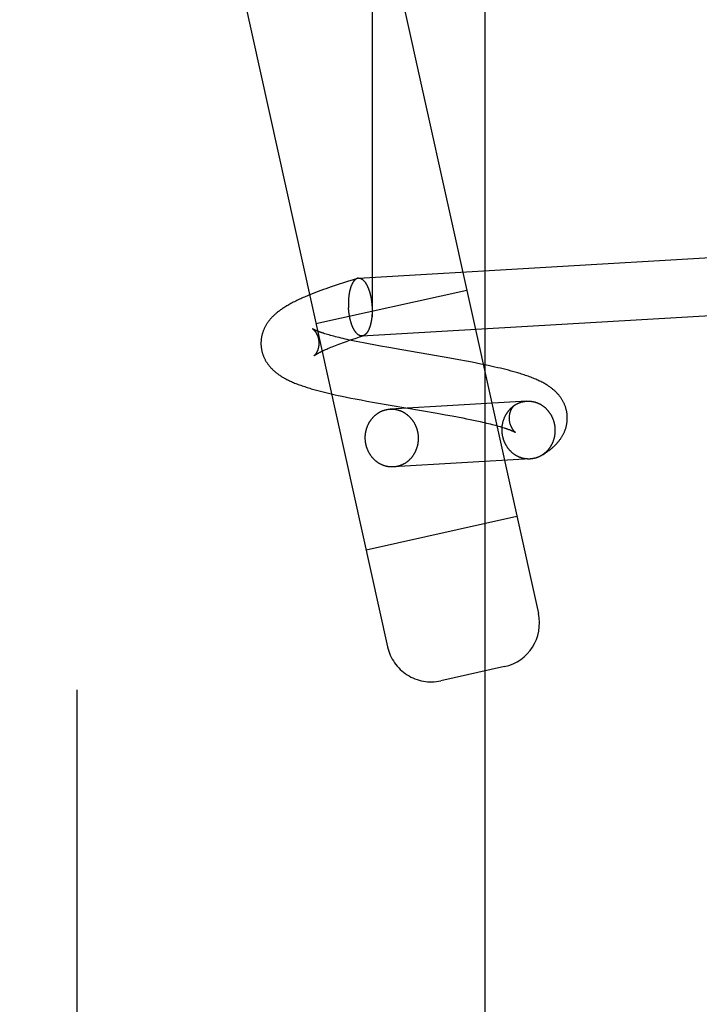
# Model space of a CAD drawing. Header units: inches. Extents: x 0 to 215, y 0 to 139.
# Tile 82 of 118: x 128.147 to 128.604, y 51.282 to 51.945. Entities that reach past the tile are written whole.
import ezdxf

# ---------------------------------------------------------------- set-up
doc = ezdxf.new("R2010")
doc.units = ezdxf.units.IN
doc.header["$LTSCALE"] = 11.804375
doc.header["$MEASUREMENT"] = 0
doc.linetypes.add('HIDDEN', pattern=[0.2, 0.1, -0.1])
doc.layers.add('DEFAULT_2', color=8, linetype='HIDDEN')

msp = doc.modelspace()

# ---------------------------------------------------------------- linework, layer by layer
at = {"layer": 'DEFAULT_2', "color": 8, "linetype": 'HIDDEN'}
for p, q in [((128.18539, 50.31334), (128.18539, 53.68834)), ((128.3839, 52.92525), (128.3839, 51.07643)), ((128.45999, 51.07776), (128.45999, 52.92392)), ((128.14668, 52.6406), (128.39431, 51.5227)), ((128.30228, 52.41901), (128.49584, 51.54519)), ((128.37478, 51.7709), (128.86366, 51.79944)), ((128.374, 51.77076), (128.37117, 51.76988)), ((128.3546, 51.76442), (128.35284, 51.7638)), ((128.35639, 51.76504), (128.3546, 51.76442)), ((128.35909, 51.76596), (128.35639, 51.76504)), ((128.36183, 51.76688), (128.35909, 51.76596)), ((128.3646, 51.76778), (128.36183, 51.76688)), ((128.36739, 51.76868), (128.3646, 51.76778)), ((128.37117, 51.76988), (128.36739, 51.76868)), ((128.3442, 51.76058), (128.34251, 51.75991)), ((128.3459, 51.76124), (128.3442, 51.76058)), ((128.34762, 51.76189), (128.3459, 51.76124)), ((128.34608, 51.74042), (128.44762, 51.76291)), ((128.34934, 51.76254), (128.34762, 51.76189)), ((128.35108, 51.76317), (128.34934, 51.76254)), ((128.35284, 51.7638), (128.35108, 51.76317)), ((128.37705, 51.73197), (128.82278, 51.75798)), ((128.35393, 51.73294), (128.353, 51.73322)), ((128.35491, 51.73266), (128.35393, 51.73294)), ((128.35593, 51.73237), (128.35491, 51.73266)), ((128.357, 51.73207), (128.35593, 51.73237)), ((128.35812, 51.73177), (128.357, 51.73207)), ((128.35928, 51.73147), (128.35812, 51.73177)), ((128.36048, 51.73116), (128.35928, 51.73147)), ((128.36173, 51.73085), (128.36048, 51.73116)), ((128.36302, 51.73054), (128.36173, 51.73085)), ((128.37319, 51.73059), (128.37551, 51.73136)), ((128.37551, 51.73136), (128.3779, 51.73213)), ((128.35511, 51.72394), (128.35607, 51.72434)), ((128.35607, 51.72434), (128.35708, 51.72476)), ((128.35708, 51.72476), (128.35813, 51.72518)), ((128.35813, 51.72518), (128.35923, 51.72561)), ((128.35923, 51.72561), (128.36037, 51.72605)), ((128.36037, 51.72605), (128.36155, 51.7265)), ((128.36155, 51.7265), (128.36277, 51.72695)), ((128.36277, 51.72695), (128.36404, 51.72742)), ((128.36436, 51.73022), (128.36302, 51.73054)), ((128.36404, 51.72742), (128.36535, 51.72789)), ((128.36573, 51.7299), (128.36436, 51.73022)), ((128.36535, 51.72789), (128.36669, 51.72836)), ((128.36715, 51.72958), (128.36573, 51.7299)), ((128.36669, 51.72836), (128.36878, 51.72909)), ((128.3686, 51.72926), (128.36715, 51.72958)), ((128.37084, 51.72877), (128.3686, 51.72926)), ((128.36878, 51.72909), (128.37094, 51.72984)), ((128.37317, 51.72828), (128.37084, 51.72877)), ((128.37094, 51.72984), (128.37319, 51.73059)), ((128.37557, 51.72778), (128.37317, 51.72828)), ((128.37805, 51.72729), (128.37557, 51.72778)), ((128.38146, 51.72662), (128.37805, 51.72729)), ((128.38497, 51.72596), (128.38146, 51.72662)), ((128.38951, 51.72512), (128.38497, 51.72596)), ((128.39514, 51.72411), (128.38951, 51.72512)), ((128.3525, 51.7228), (128.35332, 51.72317)), ((128.35332, 51.72317), (128.35419, 51.72355)), ((128.35419, 51.72355), (128.35511, 51.72394)), ((128.40388, 51.72258), (128.39514, 51.72411)), ((128.42713, 51.71861), (128.40388, 51.72258)), ((128.4363, 51.71701), (128.42713, 51.71861)), ((128.44236, 51.71592), (128.4363, 51.71701)), ((128.44735, 51.715), (128.44236, 51.71592)), ((128.4513, 51.71425), (128.44735, 51.715)), ((128.45423, 51.71367), (128.4513, 51.71425)), ((128.45714, 51.71309), (128.45423, 51.71367)), ((128.46001, 51.7125), (128.45714, 51.71309)), ((128.46285, 51.71189), (128.46001, 51.7125)), ((128.46473, 51.71148), (128.46285, 51.71189)), ((128.46659, 51.71107), (128.46473, 51.71148)), ((128.46843, 51.71064), (128.46659, 51.71107)), ((128.47026, 51.71021), (128.46843, 51.71064)), ((128.47208, 51.70977), (128.47026, 51.71021)), ((128.47389, 51.70932), (128.47208, 51.70977)), ((128.47568, 51.70886), (128.47389, 51.70932)), ((128.34822, 51.69503), (128.35, 51.69457)), ((128.35, 51.69457), (128.3518, 51.69412)), ((128.3518, 51.69412), (128.35361, 51.69368)), ((128.35361, 51.69368), (128.35543, 51.69325)), ((128.35543, 51.69325), (128.35727, 51.69282)), ((128.35727, 51.69282), (128.35912, 51.69241)), ((128.35912, 51.69241), (128.36099, 51.692)), ((128.36099, 51.692), (128.36382, 51.69139)), ((128.36382, 51.69139), (128.36668, 51.6908)), ((128.36668, 51.6908), (128.36957, 51.69021)), ((128.36957, 51.69021), (128.37249, 51.68964)), ((128.37249, 51.68964), (128.37643, 51.68889)), ((128.37643, 51.68889), (128.3804, 51.68815)), ((128.3804, 51.68815), (128.38542, 51.68723)), ((128.38542, 51.68723), (128.42761, 51.67996)), ((128.48804, 51.68811), (128.39597, 51.68274)), ((128.47944, 51.6851), (128.47915, 51.68488)), ((128.42761, 51.67996), (128.43327, 51.67895)), ((128.43327, 51.67895), (128.43785, 51.67811)), ((128.43785, 51.67811), (128.4414, 51.67744)), ((128.4414, 51.67744), (128.44485, 51.67678)), ((128.44485, 51.67678), (128.44736, 51.67628)), ((128.44736, 51.67628), (128.4498, 51.67579)), ((128.4498, 51.67579), (128.45217, 51.6753)), ((128.45217, 51.6753), (128.45446, 51.67481)), ((128.45446, 51.67481), (128.45666, 51.67432)), ((128.45666, 51.67432), (128.45809, 51.674)), ((128.45809, 51.674), (128.45948, 51.67368)), ((128.45948, 51.67368), (128.46082, 51.67336)), ((128.46082, 51.67336), (128.46213, 51.67305)), ((128.46213, 51.67305), (128.46339, 51.67274)), ((128.46339, 51.67274), (128.46461, 51.67243)), ((128.46461, 51.67243), (128.46579, 51.67213)), ((128.46579, 51.67213), (128.46692, 51.67183)), ((128.46692, 51.67183), (128.468, 51.67153)), ((128.468, 51.67153), (128.46904, 51.67124)), ((128.46904, 51.67124), (128.47004, 51.67095)), ((128.47004, 51.67095), (128.47098, 51.67067)), ((128.47098, 51.67067), (128.47188, 51.6704)), ((128.49031, 51.64918), (128.39825, 51.6438)), ((128.37982, 51.58811), (128.48135, 51.6106)), ((128.47304, 51.50941), (128.43008, 51.49989))]:
    msp.add_line(p, q, dxfattribs=at)
for points in [[(128.374, 51.77076), (128.37394, 51.77074), (128.37382, 51.7707), (128.3737, 51.77065), (128.37358, 51.7706), (128.37346, 51.77055), (128.37335, 51.77049), (128.37323, 51.77042), (128.37312, 51.77035), (128.373, 51.77028), (128.37289, 51.7702), (128.37277, 51.77012), (128.37266, 51.77003), (128.37255, 51.76994), (128.37244, 51.76985), (128.37233, 51.76975), (128.37222, 51.76964), (128.37211, 51.76954), (128.372, 51.76942), (128.37189, 51.76931), (128.37179, 51.76918), (128.37168, 51.76906), (128.37158, 51.76893), (128.37148, 51.76879), (128.37137, 51.76866), (128.37127, 51.76851), (128.37117, 51.76837), (128.37108, 51.76822), (128.37098, 51.76806), (128.37088, 51.76791), (128.37079, 51.76774), (128.37069, 51.76758), (128.3706, 51.76741), (128.37051, 51.76724), (128.37042, 51.76706), (128.37033, 51.76688), (128.37024, 51.76669), (128.37016, 51.76651), (128.37007, 51.76631), (128.36999, 51.76612), (128.36991, 51.76592), (128.36983, 51.76572), (128.36975, 51.76551), (128.36967, 51.7653), (128.3696, 51.76509), (128.36952, 51.76488), (128.36945, 51.76466), (128.36938, 51.76444), (128.36931, 51.76421), (128.36924, 51.76398), (128.36917, 51.76375), (128.36911, 51.76352), (128.36904, 51.76328), (128.36898, 51.76304), (128.36892, 51.7628), (128.36886, 51.76255), (128.36881, 51.76231), (128.36875, 51.76206), (128.3687, 51.7618), (128.36865, 51.76155), (128.36859, 51.76129), (128.36855, 51.76103), (128.3685, 51.76077), (128.36846, 51.76051), (128.36841, 51.76024), (128.36837, 51.75997), (128.36833, 51.7597), (128.36829, 51.75943), (128.36826, 51.75915), (128.36822, 51.75888), (128.36819, 51.7586), (128.36816, 51.75832), (128.36813, 51.75804), (128.36811, 51.75776), (128.36808, 51.75747), (128.36806, 51.75719), (128.36804, 51.7569), (128.36802, 51.75661), (128.368, 51.75632), (128.36798, 51.75603), (128.36797, 51.75574), (128.36796, 51.75544), (128.36795, 51.75515), (128.36794, 51.75486), (128.36793, 51.75456), (128.36793, 51.75426), (128.36793, 51.75397), (128.36793, 51.75367), (128.36793, 51.75337), (128.36793, 51.75307), (128.36794, 51.75277), (128.36794, 51.75247), (128.36795, 51.75217), (128.36796, 51.75187), (128.36798, 51.75157), (128.36799, 51.75127), (128.36801, 51.75098)], [(128.37478, 51.7709), (128.37466, 51.77089), (128.37454, 51.77088), (128.37442, 51.77086), (128.3743, 51.77084), (128.37418, 51.77081), (128.37406, 51.77078), (128.374, 51.77076)], [(128.37478, 51.7709), (128.3749, 51.77091), (128.37503, 51.77091), (128.37515, 51.7709), (128.37527, 51.7709), (128.37539, 51.77088), (128.37552, 51.77086), (128.37564, 51.77084), (128.37576, 51.77081), (128.37588, 51.77078), (128.37601, 51.77074), (128.37613, 51.7707), (128.37625, 51.77066), (128.37638, 51.77061), (128.3765, 51.77055), (128.37662, 51.77049), (128.37674, 51.77043), (128.37687, 51.77036), (128.37699, 51.77029), (128.37711, 51.77021), (128.37723, 51.77013), (128.37735, 51.77004), (128.37747, 51.76995), (128.37759, 51.76986), (128.37771, 51.76976), (128.37783, 51.76965), (128.37795, 51.76954), (128.37807, 51.76943), (128.37819, 51.76931), (128.37831, 51.76919), (128.37843, 51.76907), (128.37854, 51.76894), (128.37866, 51.76881), (128.37877, 51.76867), (128.37889, 51.76853), (128.379, 51.76838), (128.37911, 51.76823), (128.37923, 51.76808), (128.37934, 51.76792), (128.37945, 51.76776), (128.37956, 51.76759), (128.37967, 51.76742), (128.37978, 51.76725), (128.37988, 51.76707), (128.37999, 51.76689), (128.3801, 51.76671), (128.3802, 51.76652), (128.3803, 51.76633), (128.38041, 51.76613), (128.38051, 51.76594), (128.38061, 51.76573), (128.38071, 51.76553), (128.3808, 51.76532), (128.3809, 51.76511), (128.381, 51.76489), (128.38109, 51.76467), (128.38118, 51.76445), (128.38128, 51.76423), (128.38137, 51.764), (128.38146, 51.76377), (128.38154, 51.76354), (128.38163, 51.7633), (128.38172, 51.76306), (128.3818, 51.76282), (128.38188, 51.76257), (128.38196, 51.76233), (128.38204, 51.76208), (128.38212, 51.76182), (128.3822, 51.76157), (128.38227, 51.76131), (128.38235, 51.76105), (128.38242, 51.76079), (128.38249, 51.76053), (128.38256, 51.76026), (128.38263, 51.75999), (128.38269, 51.75972), (128.38276, 51.75945), (128.38282, 51.75918), (128.38288, 51.7589), (128.38294, 51.75862), (128.383, 51.75834), (128.38305, 51.75806), (128.38311, 51.75778), (128.38316, 51.75749), (128.38321, 51.75721), (128.38326, 51.75692), (128.38331, 51.75663), (128.38336, 51.75634), (128.3834, 51.75605), (128.38344, 51.75576), (128.38348, 51.75547), (128.38352, 51.75517), (128.38356, 51.75488), (128.38359, 51.75458), (128.38363, 51.75429), (128.38366, 51.75399), (128.38369, 51.75369), (128.38372, 51.75339), (128.38374, 51.7531), (128.38377, 51.7528), (128.38379, 51.7525), (128.38381, 51.7522), (128.38383, 51.7519)], [(128.34251, 51.75991), (128.34168, 51.75957), (128.34085, 51.75923), (128.34002, 51.75888), (128.33919, 51.75854), (128.33836, 51.75818), (128.33753, 51.75782), (128.3367, 51.75745), (128.33585, 51.75707), (128.33501, 51.75668), (128.33415, 51.75628), (128.3333, 51.75587), (128.33245, 51.75546), (128.33161, 51.75504), (128.33079, 51.75463), (128.32999, 51.75421), (128.32922, 51.7538), (128.32847, 51.75339), (128.32775, 51.75298), (128.32706, 51.75258), (128.32639, 51.75219), (128.32574, 51.7518), (128.32512, 51.75141), (128.32451, 51.75103), (128.32393, 51.75065), (128.32337, 51.75027), (128.32282, 51.7499), (128.32229, 51.74952), (128.32178, 51.74915), (128.32128, 51.74878), (128.32079, 51.7484), (128.32032, 51.74803), (128.31987, 51.74766), (128.31942, 51.74729), (128.319, 51.74693), (128.31859, 51.74656), (128.31819, 51.7462), (128.3178, 51.74584), (128.31743, 51.74548), (128.31706, 51.74512), (128.31671, 51.74476), (128.31637, 51.7444), (128.31603, 51.74404), (128.3157, 51.74367), (128.31538, 51.7433), (128.31507, 51.74292), (128.31476, 51.74254), (128.31446, 51.74216), (128.31417, 51.74178), (128.31389, 51.74139), (128.31361, 51.741), (128.31334, 51.74061), (128.31308, 51.74022), (128.31283, 51.73982), (128.31259, 51.73942), (128.31236, 51.73902), (128.31213, 51.73862), (128.31192, 51.73822), (128.31171, 51.73782), (128.31151, 51.73742), (128.31132, 51.73702), (128.31113, 51.73661), (128.31096, 51.7362), (128.31079, 51.7358), (128.31063, 51.73539), (128.31048, 51.73497), (128.31033, 51.73456), (128.3102, 51.73415), (128.31007, 51.73373), (128.30995, 51.73331), (128.30984, 51.73289), (128.30973, 51.73247), (128.30963, 51.73205), (128.30954, 51.73163), (128.30946, 51.7312), (128.30939, 51.73078), (128.30932, 51.73035), (128.30926, 51.72993), (128.30921, 51.7295), (128.30917, 51.72907), (128.30914, 51.72864), (128.30911, 51.72822), (128.30909, 51.72779), (128.30908, 51.72736), (128.30908, 51.72693), (128.30909, 51.7265), (128.3091, 51.72607), (128.30912, 51.72567)], [(128.37705, 51.73197), (128.37693, 51.73197), (128.37681, 51.73196), (128.37669, 51.73197), (128.37656, 51.73198), (128.37644, 51.73199), (128.37632, 51.73201), (128.3762, 51.73203), (128.37607, 51.73206), (128.37595, 51.73209), (128.37583, 51.73213), (128.3757, 51.73217), (128.37558, 51.73222), (128.37546, 51.73227), (128.37534, 51.73232), (128.37521, 51.73238), (128.37509, 51.73245), (128.37497, 51.73251), (128.37485, 51.73259), (128.37472, 51.73266), (128.3746, 51.73275), (128.37448, 51.73283), (128.37436, 51.73292), (128.37424, 51.73302), (128.37412, 51.73312), (128.374, 51.73322), (128.37388, 51.73333), (128.37376, 51.73344), (128.37364, 51.73356), (128.37353, 51.73368), (128.37341, 51.7338), (128.37329, 51.73393), (128.37318, 51.73407), (128.37306, 51.73421), (128.37295, 51.73435), (128.37283, 51.73449), (128.37272, 51.73464), (128.37261, 51.7348), (128.3725, 51.73495), (128.37238, 51.73512), (128.37228, 51.73528), (128.37217, 51.73545), (128.37206, 51.73562), (128.37195, 51.7358), (128.37184, 51.73598), (128.37174, 51.73617), (128.37163, 51.73635), (128.37153, 51.73654), (128.37143, 51.73674), (128.37133, 51.73694), (128.37123, 51.73714), (128.37113, 51.73735), (128.37103, 51.73755), (128.37093, 51.73777), (128.37084, 51.73798), (128.37074, 51.7382), (128.37065, 51.73842), (128.37056, 51.73865), (128.37047, 51.73887), (128.37038, 51.7391), (128.37029, 51.73934), (128.3702, 51.73957), (128.37012, 51.73981), (128.37003, 51.74005), (128.36995, 51.7403), (128.36987, 51.74055), (128.36979, 51.7408), (128.36971, 51.74105), (128.36964, 51.7413), (128.36956, 51.74156), (128.36949, 51.74182), (128.36941, 51.74208), (128.36934, 51.74235), (128.36927, 51.74261), (128.36921, 51.74288), (128.36914, 51.74315), (128.36908, 51.74342), (128.36901, 51.7437), (128.36895, 51.74397), (128.36889, 51.74425), (128.36884, 51.74453), (128.36878, 51.74481), (128.36873, 51.7451), (128.36867, 51.74538), (128.36862, 51.74567), (128.36857, 51.74595), (128.36852, 51.74624), (128.36848, 51.74653), (128.36843, 51.74682), (128.36839, 51.74711), (128.36835, 51.74741), (128.36831, 51.7477), (128.36828, 51.74799), (128.36824, 51.74829), (128.36821, 51.74859), (128.36818, 51.74888), (128.36815, 51.74918), (128.36812, 51.74948), (128.36809, 51.74978), (128.36807, 51.75008), (128.36805, 51.75038), (128.36803, 51.75068), (128.36801, 51.75098)], [(128.38383, 51.7519), (128.38384, 51.7516), (128.38386, 51.7513), (128.38387, 51.751), (128.38388, 51.7507), (128.38389, 51.7504), (128.3839, 51.7501), (128.3839, 51.7498), (128.38391, 51.7495), (128.38391, 51.7492)], [(128.38391, 51.74891), (128.3839, 51.74861), (128.3839, 51.74831), (128.38389, 51.74802), (128.38389, 51.74772), (128.38388, 51.74743), (128.38386, 51.74714), (128.38385, 51.74684), (128.38383, 51.74655), (128.38382, 51.74626), (128.3838, 51.74598), (128.38378, 51.74569), (128.38375, 51.7454), (128.38373, 51.74512), (128.3837, 51.74483), (128.38367, 51.74455), (128.38364, 51.74427), (128.38361, 51.744), (128.38358, 51.74372), (128.38354, 51.74345), (128.3835, 51.74317), (128.38346, 51.7429), (128.38342, 51.74263), (128.38338, 51.74237), (128.38333, 51.7421), (128.38329, 51.74184), (128.38324, 51.74158), (128.38319, 51.74132), (128.38314, 51.74107), (128.38308, 51.74082), (128.38303, 51.74057), (128.38297, 51.74032), (128.38291, 51.74007), (128.38285, 51.73983), (128.38279, 51.73959), (128.38273, 51.73936), (128.38266, 51.73912), (128.3826, 51.73889), (128.38253, 51.73866), (128.38246, 51.73844), (128.38239, 51.73822), (128.38231, 51.738), (128.38224, 51.73778), (128.38216, 51.73757), (128.38208, 51.73736), (128.38201, 51.73716), (128.38193, 51.73695), (128.38184, 51.73676), (128.38176, 51.73656), (128.38168, 51.73637), (128.38159, 51.73618), (128.3815, 51.736), (128.38141, 51.73581), (128.38132, 51.73564), (128.38123, 51.73546), (128.38114, 51.73529), (128.38105, 51.73513), (128.38095, 51.73497), (128.38086, 51.73481), (128.38076, 51.73465), (128.38066, 51.7345), (128.38056, 51.73436), (128.38046, 51.73422), (128.38036, 51.73408), (128.38025, 51.73394), (128.38015, 51.73381), (128.38005, 51.73369), (128.37994, 51.73357), (128.37983, 51.73345), (128.37973, 51.73334), (128.37962, 51.73323), (128.37951, 51.73313), (128.3794, 51.73303), (128.37929, 51.73293), (128.37917, 51.73284), (128.37906, 51.73275), (128.37895, 51.73267), (128.37883, 51.73259), (128.37872, 51.73252), (128.3786, 51.73245), (128.37849, 51.73239), (128.37837, 51.73233), (128.37825, 51.73227), (128.37814, 51.73222), (128.37802, 51.73217), (128.3779, 51.73213)], [(128.34388, 51.73678), (128.34387, 51.73679), (128.34387, 51.73679), (128.34387, 51.73678), (128.34389, 51.73677), (128.34391, 51.73676), (128.34393, 51.73674), (128.34396, 51.73672), (128.344, 51.73669), (128.34404, 51.73666), (128.34408, 51.73662), (128.34413, 51.73658), (128.34419, 51.73653), (128.34425, 51.73648), (128.34431, 51.73642), (128.34438, 51.73636), (128.34445, 51.73629), (128.34453, 51.73621), (128.34461, 51.73613), (128.34469, 51.73605), (128.34478, 51.73596), (128.34487, 51.73586), (128.34496, 51.73575), (128.34506, 51.73564), (128.34516, 51.73552), (128.34526, 51.7354), (128.34536, 51.73527), (128.34547, 51.73513), (128.34558, 51.73498), (128.34569, 51.73482), (128.34581, 51.73466), (128.34592, 51.73449), (128.34604, 51.73431), (128.34616, 51.73412), (128.34627, 51.73392), (128.34639, 51.73371), (128.34651, 51.7335), (128.34663, 51.73327), (128.34674, 51.73304), (128.34686, 51.73279), (128.34697, 51.73254), (128.34708, 51.73228), (128.34718, 51.73201), (128.34729, 51.73173), (128.34738, 51.73145), (128.34748, 51.73115), (128.34757, 51.73085), (128.34765, 51.73054), (128.34772, 51.73023), (128.34779, 51.72991), (128.34786, 51.72959), (128.34791, 51.72926), (128.34796, 51.72893), (128.348, 51.7286), (128.34803, 51.72826), (128.34805, 51.72795)], [(128.353, 51.73322), (128.35212, 51.73349), (128.3517, 51.73363), (128.35129, 51.73376), (128.35089, 51.73389), (128.35051, 51.73402), (128.35013, 51.73414), (128.34977, 51.73427), (128.34942, 51.73439), (128.34908, 51.73451), (128.34875, 51.73463), (128.34844, 51.73474), (128.34814, 51.73485), (128.34785, 51.73496), (128.34757, 51.73507), (128.3473, 51.73517), (128.34705, 51.73528), (128.3468, 51.73538), (128.34657, 51.73547), (128.34634, 51.73557), (128.34613, 51.73566), (128.34593, 51.73574), (128.34574, 51.73583), (128.34556, 51.73591), (128.34539, 51.73599), (128.34523, 51.73606), (128.34508, 51.73613), (128.34494, 51.7362), (128.34481, 51.73626), (128.34469, 51.73633), (128.34458, 51.73638), (128.34448, 51.73644), (128.34438, 51.73649), (128.3443, 51.73653), (128.34422, 51.73658), (128.34415, 51.73662), (128.34409, 51.73665), (128.34404, 51.73668), (128.34399, 51.73671), (128.34395, 51.73673), (128.34392, 51.73675), (128.3439, 51.73677), (128.34388, 51.73678), (128.34388, 51.73678)], [(128.37788, 51.73213), (128.37778, 51.7321), (128.37766, 51.73206), (128.37754, 51.73204), (128.37742, 51.73201), (128.3773, 51.73199), (128.37717, 51.73198), (128.37705, 51.73197)], [(128.30912, 51.72567), (128.30915, 51.72527), (128.30918, 51.72484), (128.30923, 51.72441), (128.30928, 51.72398), (128.30934, 51.72355), (128.30941, 51.72312), (128.30949, 51.72269), (128.30957, 51.72227), (128.30967, 51.72184), (128.30977, 51.72142), (128.30988, 51.721), (128.31, 51.72058), (128.31012, 51.72016), (128.31025, 51.71975), (128.31039, 51.71933), (128.31054, 51.71892), (128.3107, 51.71851), (128.31086, 51.71811), (128.31104, 51.7177), (128.31122, 51.7173), (128.3114, 51.7169), (128.3116, 51.7165), (128.3118, 51.7161), (128.31201, 51.71571), (128.31223, 51.71532), (128.31246, 51.71493), (128.31269, 51.71455), (128.31293, 51.71417), (128.31318, 51.71379), (128.31344, 51.71341), (128.31371, 51.71304), (128.31398, 51.71267), (128.31427, 51.71229), (128.31456, 51.71192), (128.31487, 51.71155), (128.31518, 51.71118), (128.3155, 51.71082), (128.31583, 51.71046), (128.31617, 51.7101), (128.31651, 51.70975), (128.31686, 51.70941), (128.31721, 51.70907), (128.31757, 51.70873), (128.31794, 51.7084), (128.31831, 51.70808), (128.3187, 51.70775), (128.31909, 51.70743), (128.31949, 51.70711), (128.31991, 51.70679), (128.32033, 51.70647), (128.32077, 51.70616), (128.32122, 51.70584), (128.32168, 51.70552), (128.32216, 51.70521), (128.32265, 51.70489), (128.32316, 51.70458), (128.32368, 51.70427), (128.32421, 51.70396), (128.32475, 51.70365), (128.32531, 51.70334), (128.32588, 51.70304), (128.32646, 51.70273), (128.32705, 51.70243), (128.32767, 51.70213), (128.3283, 51.70183), (128.32895, 51.70153), (128.32961, 51.70123), (128.33031, 51.70093), (128.33102, 51.70063), (128.33176, 51.70032), (128.33252, 51.70002), (128.33331, 51.69971), (128.33413, 51.6994), (128.33498, 51.69909), (128.33584, 51.69877), (128.33673, 51.69847), (128.33762, 51.69816), (128.33852, 51.69786), (128.33941, 51.69758), (128.34028, 51.6973), (128.34116, 51.69703), (128.34204, 51.69676), (128.34291, 51.6965), (128.34379, 51.69625), (128.34467, 51.696), (128.34556, 51.69575), (128.34644, 51.69551), (128.34822, 51.69503)], [(128.34805, 51.72795), (128.34807, 51.72763), (128.34807, 51.7273), (128.34807, 51.72696), (128.34807, 51.72663), (128.34805, 51.7263), (128.34803, 51.72597), (128.34799, 51.72565), (128.34796, 51.72533), (128.34791, 51.72502), (128.34786, 51.72471), (128.3478, 51.72441), (128.34774, 51.72412), (128.34767, 51.72383), (128.34759, 51.72355), (128.34752, 51.72328), (128.34744, 51.72302), (128.34735, 51.72276), (128.34726, 51.72252), (128.34717, 51.72228), (128.34708, 51.72205), (128.34699, 51.72183), (128.3469, 51.72162), (128.3468, 51.72142), (128.34671, 51.72123), (128.34662, 51.72104), (128.34652, 51.72087), (128.34643, 51.7207), (128.34634, 51.72054), (128.34625, 51.72039), (128.34616, 51.72024), (128.34607, 51.72011), (128.34599, 51.71998), (128.34591, 51.71986), (128.34582, 51.71974), (128.34575, 51.71963), (128.34567, 51.71953), (128.3456, 51.71944), (128.34553, 51.71935), (128.34546, 51.71926), (128.3454, 51.71918), (128.34534, 51.71911), (128.34528, 51.71905), (128.34523, 51.71899), (128.34518, 51.71893), (128.34513, 51.71888), (128.34509, 51.71884), (128.34505, 51.7188), (128.34502, 51.71877), (128.34499, 51.71874), (128.34497, 51.71872), (128.34495, 51.7187), (128.34493, 51.71869), (128.34493, 51.71868)], [(128.34492, 51.71868), (128.34492, 51.71868), (128.34492, 51.71868), (128.34493, 51.71869), (128.34495, 51.7187), (128.34497, 51.71871), (128.34499, 51.71874), (128.34503, 51.71876), (128.34506, 51.71879), (128.34511, 51.71883), (128.34516, 51.71887), (128.34522, 51.71891), (128.34529, 51.71896), (128.34537, 51.71901), (128.34545, 51.71907), (128.34554, 51.71914), (128.34564, 51.7192), (128.34575, 51.71928), (128.34587, 51.71935), (128.346, 51.71943), (128.34613, 51.71952), (128.34628, 51.71961), (128.34643, 51.7197), (128.34659, 51.7198), (128.34677, 51.71991), (128.34695, 51.72001), (128.34714, 51.72013), (128.34735, 51.72024), (128.34756, 51.72036), (128.34779, 51.72049), (128.34802, 51.72061), (128.34827, 51.72075), (128.34853, 51.72088), (128.34879, 51.72102), (128.34907, 51.72117), (128.34937, 51.72131), (128.34967, 51.72147), (128.34998, 51.72162), (128.35031, 51.72178), (128.35065, 51.72194), (128.35099, 51.72211), (128.35135, 51.72228), (128.35172, 51.72245), (128.35211, 51.72263), (128.3525, 51.7228)], [(128.51524, 51.6781), (128.51521, 51.67851), (128.51518, 51.67894), (128.51513, 51.67937), (128.51508, 51.6798), (128.51502, 51.68023), (128.51495, 51.68066), (128.51487, 51.68109), (128.51478, 51.68152), (128.51469, 51.68194), (128.51459, 51.68237), (128.51448, 51.68279), (128.51436, 51.68321), (128.51423, 51.68363), (128.5141, 51.68404), (128.51396, 51.68446), (128.51381, 51.68487), (128.51365, 51.68528), (128.51349, 51.68569), (128.51332, 51.68609), (128.51313, 51.6865), (128.51295, 51.6869), (128.51275, 51.6873), (128.51255, 51.68769), (128.51233, 51.68809), (128.51212, 51.68848), (128.51189, 51.68886), (128.51165, 51.68925), (128.51141, 51.68963), (128.51116, 51.69001), (128.5109, 51.69039), (128.51063, 51.69077), (128.51035, 51.69114), (128.51007, 51.69152), (128.50977, 51.69189), (128.50947, 51.69225), (128.50916, 51.69262), (128.50884, 51.69298), (128.50851, 51.69334), (128.50818, 51.69369), (128.50783, 51.69404), (128.50748, 51.69439), (128.50712, 51.69473), (128.50676, 51.69507), (128.50639, 51.6954), (128.50601, 51.69573), (128.50563, 51.69605), (128.50523, 51.69637), (128.50483, 51.6967), (128.50441, 51.69701), (128.50399, 51.69733), (128.50355, 51.69765), (128.5031, 51.69797), (128.50263, 51.69828), (128.50214, 51.6986), (128.50164, 51.69893), (128.50112, 51.69925), (128.50057, 51.69958), (128.5, 51.69991), (128.49941, 51.70024), (128.49881, 51.70057), (128.49819, 51.7009), (128.49755, 51.70122), (128.49689, 51.70155), (128.49621, 51.70188), (128.4955, 51.7022), (128.49477, 51.70253), (128.49401, 51.70287), (128.49322, 51.7032), (128.4924, 51.70354), (128.49155, 51.70387), (128.49069, 51.70421), (128.48981, 51.70453), (128.48893, 51.70486), (128.48804, 51.70517), (128.48716, 51.70547), (128.48628, 51.70577), (128.4854, 51.70606), (128.48452, 51.70634), (128.48364, 51.70661), (128.48276, 51.70688), (128.48188, 51.70715), (128.481, 51.7074), (128.48011, 51.70766), (128.47923, 51.70791), (128.47835, 51.70815), (128.47746, 51.70839), (128.47568, 51.70886)], [(128.47139, 51.66761), (128.47137, 51.6679), (128.47136, 51.6682), (128.47135, 51.66849), (128.47135, 51.66878), (128.47135, 51.66908), (128.47136, 51.66937), (128.47137, 51.66967), (128.47138, 51.66996), (128.4714, 51.67025), (128.47142, 51.67055), (128.47144, 51.67084), (128.47147, 51.67113), (128.47151, 51.67142), (128.47154, 51.67172), (128.47159, 51.67201), (128.47163, 51.6723), (128.47168, 51.67258), (128.47174, 51.67287), (128.47179, 51.67316), (128.47185, 51.67345), (128.47192, 51.67373), (128.47199, 51.67401), (128.47206, 51.6743), (128.47214, 51.67458), (128.47222, 51.67486), (128.47231, 51.67514), (128.4724, 51.67541), (128.47249, 51.67569), (128.47258, 51.67596), (128.47268, 51.67623), (128.47279, 51.6765), (128.4729, 51.67677), (128.47301, 51.67704), (128.47312, 51.6773), (128.47324, 51.67757), (128.47336, 51.67783), (128.47349, 51.67809), (128.47362, 51.67834), (128.47375, 51.6786), (128.47389, 51.67885), (128.47403, 51.6791), (128.47417, 51.67935), (128.47432, 51.67959), (128.47447, 51.67983), (128.47463, 51.68007), (128.47478, 51.68031), (128.47494, 51.68054), (128.47511, 51.68078), (128.47527, 51.68101), (128.47544, 51.68123), (128.47562, 51.68146), (128.47579, 51.68168), (128.47597, 51.68189), (128.47616, 51.68211), (128.47634, 51.68232), (128.47653, 51.68253), (128.47672, 51.68273), (128.47691, 51.68293), (128.47711, 51.68313), (128.47731, 51.68333), (128.47751, 51.68352), (128.47772, 51.68371), (128.47793, 51.68389), (128.47814, 51.68408), (128.47835, 51.68425), (128.47856, 51.68443), (128.47878, 51.6846), (128.479, 51.68477), (128.47915, 51.68488)], [(128.47631, 51.67583), (128.47629, 51.67615), (128.47628, 51.67648), (128.47628, 51.67681), (128.47629, 51.67714), (128.47631, 51.67747), (128.47633, 51.6778), (128.47636, 51.67812), (128.4764, 51.67844), (128.47645, 51.67875), (128.4765, 51.67905), (128.47656, 51.67936), (128.47662, 51.67965), (128.47669, 51.67994), (128.47676, 51.68022), (128.47684, 51.68049), (128.47692, 51.68075), (128.477, 51.68101), (128.47709, 51.68125), (128.47718, 51.68149), (128.47727, 51.68172), (128.47736, 51.68193), (128.47746, 51.68214), (128.47755, 51.68235), (128.47764, 51.68254), (128.47774, 51.68272), (128.47783, 51.6829), (128.47792, 51.68307), (128.47801, 51.68323), (128.4781, 51.68338), (128.47819, 51.68352), (128.47828, 51.68366), (128.47836, 51.68379), (128.47845, 51.68391), (128.47853, 51.68403), (128.47861, 51.68414), (128.47868, 51.68424), (128.47876, 51.68434), (128.47883, 51.68443), (128.47889, 51.68451), (128.47896, 51.68459), (128.47902, 51.68466), (128.47907, 51.68472), (128.47913, 51.68478), (128.47918, 51.68484), (128.47922, 51.68489), (128.47926, 51.68493), (128.4793, 51.68497), (128.47934, 51.685), (128.47937, 51.68503), (128.47939, 51.68506), (128.47941, 51.68508), (128.47942, 51.68509), (128.47943, 51.68509)], [(128.47915, 51.68488), (128.47922, 51.68493), (128.47945, 51.68509), (128.47967, 51.68525), (128.4799, 51.6854), (128.48013, 51.68555), (128.48037, 51.68569), (128.4806, 51.68583), (128.48084, 51.68597), (128.48108, 51.6861), (128.48132, 51.68623), (128.48156, 51.68636), (128.48181, 51.68648), (128.48205, 51.6866), (128.4823, 51.68671), (128.48255, 51.68682), (128.4828, 51.68692), (128.48305, 51.68702), (128.4833, 51.68712), (128.48356, 51.68721), (128.48381, 51.6873), (128.48407, 51.68738), (128.48433, 51.68746), (128.48459, 51.68754), (128.48485, 51.68761), (128.48511, 51.68767), (128.48538, 51.68773), (128.48564, 51.68779), (128.4859, 51.68784), (128.48617, 51.68789), (128.48643, 51.68794), (128.4867, 51.68798), (128.48697, 51.68801), (128.48723, 51.68804), (128.4875, 51.68807), (128.48777, 51.68809), (128.48804, 51.68811)], [(128.48804, 51.68811), (128.48831, 51.68813), (128.48858, 51.68813), (128.48885, 51.68814), (128.48912, 51.68814), (128.48938, 51.68813), (128.48965, 51.68813), (128.48992, 51.68811), (128.49019, 51.6881), (128.49046, 51.68807), (128.49073, 51.68805), (128.491, 51.68802), (128.49126, 51.68798), (128.49153, 51.68794), (128.4918, 51.6879), (128.49206, 51.68785), (128.49233, 51.68779), (128.49259, 51.68774), (128.49286, 51.68768), (128.49312, 51.68761), (128.49338, 51.68754), (128.49364, 51.68746), (128.4939, 51.68739), (128.49416, 51.6873), (128.49442, 51.68722), (128.49468, 51.68712), (128.49493, 51.68703), (128.49519, 51.68693), (128.49544, 51.68682), (128.49569, 51.68671), (128.49594, 51.6866), (128.49619, 51.68649), (128.49644, 51.68636), (128.49668, 51.68624), (128.49692, 51.68611), (128.49717, 51.68598), (128.4974, 51.68584), (128.49764, 51.6857), (128.49788, 51.68556), (128.49811, 51.68541), (128.49834, 51.68526), (128.49857, 51.6851), (128.4988, 51.68494), (128.49903, 51.68478), (128.49925, 51.68461), (128.49947, 51.68444), (128.49969, 51.68426), (128.49991, 51.68409), (128.50012, 51.6839), (128.50033, 51.68372), (128.50054, 51.68353), (128.50075, 51.68334), (128.50095, 51.68314), (128.50115, 51.68295), (128.50135, 51.68274), (128.50154, 51.68254), (128.50174, 51.68233), (128.50193, 51.68212), (128.50211, 51.68191), (128.5023, 51.68169), (128.50248, 51.68147), (128.50265, 51.68124), (128.50283, 51.68102), (128.503, 51.68079), (128.50317, 51.68056), (128.50333, 51.68032), (128.5035, 51.68009), (128.50365, 51.67985), (128.50381, 51.6796), (128.50396, 51.67936), (128.50411, 51.67911), (128.50426, 51.67886), (128.5044, 51.67861), (128.50454, 51.67836), (128.50467, 51.6781), (128.5048, 51.67784), (128.50493, 51.67758), (128.50505, 51.67732), (128.50517, 51.67705), (128.50529, 51.67679), (128.5054, 51.67652), (128.50551, 51.67625), (128.50562, 51.67598), (128.50572, 51.6757), (128.50582, 51.67543), (128.50591, 51.67515), (128.506, 51.67487), (128.50609, 51.67459), (128.50617, 51.67431), (128.50625, 51.67403), (128.50633, 51.67375), (128.5064, 51.67346), (128.50647, 51.67317), (128.50653, 51.67289), (128.50659, 51.6726), (128.50665, 51.67231), (128.5067, 51.67202), (128.50674, 51.67173), (128.50679, 51.67144), (128.50683, 51.67115), (128.50686, 51.67086), (128.50689, 51.67056), (128.50692, 51.67027), (128.50694, 51.66998), (128.50696, 51.66968)], [(128.37932, 51.66223), (128.37931, 51.66253), (128.37929, 51.66283), (128.37929, 51.66313), (128.37929, 51.66343), (128.37929, 51.66373), (128.37929, 51.66403), (128.3793, 51.66433), (128.37932, 51.66463), (128.37933, 51.66493), (128.37936, 51.66523), (128.37938, 51.66553), (128.37942, 51.66583), (128.37945, 51.66613), (128.37949, 51.66642), (128.37953, 51.66672), (128.37958, 51.66701), (128.37963, 51.66731), (128.37969, 51.6676), (128.37975, 51.66789), (128.37981, 51.66818), (128.37988, 51.66847), (128.37995, 51.66876), (128.38003, 51.66905), (128.38011, 51.66934), (128.3802, 51.66962), (128.38029, 51.6699), (128.38038, 51.67019), (128.38047, 51.67046), (128.38058, 51.67074), (128.38068, 51.67102), (128.38079, 51.67129), (128.3809, 51.67157), (128.38102, 51.67184), (128.38114, 51.67211), (128.38126, 51.67237), (128.38139, 51.67264), (128.38152, 51.6729), (128.38165, 51.67316), (128.38179, 51.67342), (128.38193, 51.67367), (128.38208, 51.67392), (128.38223, 51.67417), (128.38238, 51.67442), (128.38254, 51.67467), (128.3827, 51.67491), (128.38286, 51.67515), (128.38303, 51.67539), (128.3832, 51.67562), (128.38337, 51.67585), (128.38355, 51.67608), (128.38373, 51.6763), (128.38391, 51.67652), (128.3841, 51.67674), (128.38429, 51.67696), (128.38448, 51.67717), (128.38467, 51.67738), (128.38487, 51.67758), (128.38507, 51.67779), (128.38528, 51.67799), (128.38548, 51.67818), (128.38569, 51.67837), (128.3859, 51.67856), (128.38612, 51.67875), (128.38634, 51.67893), (128.38656, 51.6791), (128.38678, 51.67928), (128.387, 51.67945), (128.38723, 51.67961), (128.38746, 51.67977), (128.38769, 51.67993), (128.38793, 51.68009), (128.38816, 51.68023), (128.3884, 51.68038), (128.38864, 51.68052), (128.38889, 51.68066), (128.38913, 51.68079), (128.38938, 51.68092), (128.38962, 51.68105), (128.38987, 51.68117), (128.39013, 51.68129), (128.39038, 51.6814), (128.39063, 51.68151), (128.39089, 51.68161), (128.39115, 51.68171), (128.39141, 51.68181), (128.39167, 51.6819), (128.39193, 51.68198), (128.39219, 51.68207), (128.39246, 51.68214), (128.39272, 51.68222), (128.39299, 51.68228), (128.39326, 51.68235), (128.39353, 51.68241), (128.3938, 51.68246), (128.39407, 51.68251), (128.39434, 51.68256), (128.39461, 51.6826), (128.39488, 51.68264), (128.39515, 51.68267), (128.39543, 51.6827), (128.3957, 51.68272), (128.39597, 51.68274)], [(128.39597, 51.68274), (128.39625, 51.68275), (128.39652, 51.68276), (128.3968, 51.68277), (128.39707, 51.68277), (128.39734, 51.68276), (128.39762, 51.68275), (128.39789, 51.68274), (128.39817, 51.68272), (128.39844, 51.6827), (128.39872, 51.68267), (128.39899, 51.68263), (128.39926, 51.6826), (128.39953, 51.68256), (128.3998, 51.68251), (128.40008, 51.68246), (128.40035, 51.6824), (128.40062, 51.68234), (128.40088, 51.68228), (128.40115, 51.68221), (128.40142, 51.68214), (128.40168, 51.68206), (128.40195, 51.68198), (128.40221, 51.68189), (128.40248, 51.6818), (128.40274, 51.6817), (128.403, 51.6816), (128.40325, 51.6815), (128.40351, 51.68139), (128.40377, 51.68128), (128.40402, 51.68116), (128.40427, 51.68104), (128.40452, 51.68091), (128.40477, 51.68078), (128.40502, 51.68065), (128.40526, 51.68051), (128.40551, 51.68037), (128.40575, 51.68022), (128.40599, 51.68007), (128.40622, 51.67992), (128.40646, 51.67976), (128.40669, 51.6796), (128.40692, 51.67943), (128.40715, 51.67926), (128.40738, 51.67909), (128.4076, 51.67891), (128.40782, 51.67873), (128.40804, 51.67855), (128.40825, 51.67836), (128.40847, 51.67817), (128.40868, 51.67797), (128.40888, 51.67777), (128.40909, 51.67757), (128.40929, 51.67736), (128.40949, 51.67715), (128.40969, 51.67694), (128.40988, 51.67673), (128.41007, 51.67651), (128.41026, 51.67628), (128.41044, 51.67606), (128.41062, 51.67583), (128.4108, 51.6756), (128.41097, 51.67537), (128.41114, 51.67513), (128.41131, 51.67489), (128.41147, 51.67465), (128.41163, 51.6744), (128.41179, 51.67415), (128.41195, 51.6739), (128.4121, 51.67365), (128.41224, 51.6734), (128.41239, 51.67314), (128.41253, 51.67288), (128.41266, 51.67262), (128.41279, 51.67235), (128.41292, 51.67208), (128.41305, 51.67182), (128.41317, 51.67154), (128.41329, 51.67127), (128.4134, 51.671), (128.41351, 51.67072), (128.41361, 51.67044), (128.41372, 51.67016), (128.41381, 51.66988), (128.41391, 51.6696), (128.414, 51.66931), (128.41408, 51.66903), (128.41416, 51.66874), (128.41424, 51.66845), (128.41432, 51.66816), (128.41439, 51.66787), (128.41445, 51.66758), (128.41451, 51.66728), (128.41457, 51.66699), (128.41462, 51.66669), (128.41467, 51.6664), (128.41472, 51.6661), (128.41476, 51.6658), (128.41479, 51.66551), (128.41483, 51.66521), (128.41485, 51.66491), (128.41488, 51.66461), (128.4149, 51.66431)], [(128.49779, 51.65148), (128.49844, 51.65187), (128.49908, 51.65227), (128.4997, 51.65266), (128.5003, 51.65304), (128.50087, 51.65343), (128.50143, 51.65381), (128.50196, 51.65418), (128.50248, 51.65456), (128.50298, 51.65493), (128.50346, 51.65529), (128.50393, 51.65566), (128.50438, 51.65602), (128.50482, 51.65639), (128.50524, 51.65675), (128.50565, 51.65711), (128.50605, 51.65746), (128.50644, 51.65782), (128.50681, 51.65818), (128.50717, 51.65853), (128.50752, 51.65889), (128.50787, 51.65925), (128.5082, 51.65961), (128.50853, 51.65997), (128.50884, 51.66033), (128.50915, 51.66069), (128.50946, 51.66106), (128.50976, 51.66143), (128.51005, 51.66181), (128.51033, 51.66219), (128.51061, 51.66258), (128.51088, 51.66297), (128.51115, 51.66336), (128.5114, 51.66376), (128.51164, 51.66415), (128.51188, 51.66454), (128.51211, 51.66494), (128.51232, 51.66533), (128.51253, 51.66572), (128.51273, 51.66612), (128.51293, 51.66651), (128.51311, 51.66691), (128.51329, 51.66731), (128.51346, 51.66771), (128.51362, 51.66812), (128.51378, 51.66852), (128.51393, 51.66893), (128.51407, 51.66934), (128.5142, 51.66975), (128.51432, 51.67016), (128.51444, 51.67057), (128.51455, 51.67099), (128.51465, 51.6714), (128.51475, 51.67182), (128.51483, 51.67223), (128.51491, 51.67265), (128.51498, 51.67307), (128.51505, 51.67349), (128.5151, 51.67391), (128.51515, 51.67433), (128.51519, 51.67476), (128.51523, 51.67518), (128.51525, 51.6756), (128.51527, 51.67602), (128.51528, 51.67645), (128.51528, 51.67687), (128.51527, 51.67729), (128.51526, 51.67771), (128.51524, 51.6781)], [(128.48048, 51.667), (128.48049, 51.66699), (128.48049, 51.66699), (128.48049, 51.66699), (128.48048, 51.667), (128.48047, 51.66701), (128.48045, 51.66702), (128.48042, 51.66704), (128.48039, 51.66706), (128.48036, 51.66709), (128.48032, 51.66712), (128.48027, 51.66716), (128.48022, 51.6672), (128.48017, 51.66725), (128.48011, 51.6673), (128.48004, 51.66736), (128.47998, 51.66743), (128.4799, 51.66749), (128.47983, 51.66757), (128.47975, 51.66765), (128.47966, 51.66774), (128.47958, 51.66783), (128.47949, 51.66793), (128.47939, 51.66803), (128.4793, 51.66814), (128.4792, 51.66826), (128.4791, 51.66838), (128.47899, 51.66852), (128.47888, 51.66866), (128.47877, 51.6688), (128.47866, 51.66896), (128.47855, 51.66912), (128.47843, 51.6693), (128.47832, 51.66948), (128.4782, 51.66967), (128.47808, 51.66986), (128.47796, 51.67007), (128.47785, 51.67029), (128.47773, 51.67051), (128.47761, 51.67074), (128.4775, 51.67099), (128.47739, 51.67124), (128.47728, 51.6715), (128.47717, 51.67177), (128.47707, 51.67205), (128.47697, 51.67233), (128.47688, 51.67263), (128.47679, 51.67293), (128.47671, 51.67324), (128.47663, 51.67355), (128.47656, 51.67387), (128.4765, 51.67419), (128.47645, 51.67452), (128.4764, 51.67485), (128.47636, 51.67518), (128.47633, 51.67551), (128.47631, 51.67583)], [(128.49031, 51.64918), (128.49004, 51.64916), (128.48977, 51.64916), (128.4895, 51.64915), (128.48923, 51.64915), (128.48897, 51.64916), (128.4887, 51.64916), (128.48843, 51.64918), (128.48816, 51.64919), (128.48789, 51.64922), (128.48762, 51.64924), (128.48735, 51.64927), (128.48709, 51.64931), (128.48682, 51.64935), (128.48655, 51.64939), (128.48629, 51.64944), (128.48602, 51.6495), (128.48576, 51.64955), (128.48549, 51.64961), (128.48523, 51.64968), (128.48497, 51.64975), (128.48471, 51.64983), (128.48445, 51.6499), (128.48419, 51.64999), (128.48393, 51.65007), (128.48367, 51.65017), (128.48342, 51.65026), (128.48316, 51.65036), (128.48291, 51.65047), (128.48266, 51.65058), (128.48241, 51.65069), (128.48216, 51.6508), (128.48192, 51.65093), (128.48167, 51.65105), (128.48143, 51.65118), (128.48119, 51.65131), (128.48095, 51.65145), (128.48071, 51.65159), (128.48047, 51.65173), (128.48024, 51.65188), (128.48001, 51.65203), (128.47978, 51.65219), (128.47955, 51.65235), (128.47932, 51.65251), (128.4791, 51.65268), (128.47888, 51.65285), (128.47866, 51.65303), (128.47844, 51.6532), (128.47823, 51.65339), (128.47802, 51.65357), (128.47781, 51.65376), (128.4776, 51.65395), (128.4774, 51.65415), (128.4772, 51.65434), (128.477, 51.65455), (128.47681, 51.65475), (128.47661, 51.65496), (128.47642, 51.65517), (128.47624, 51.65538), (128.47605, 51.6556), (128.47587, 51.65582), (128.4757, 51.65605), (128.47552, 51.65627), (128.47535, 51.6565), (128.47518, 51.65673), (128.47502, 51.65697), (128.47485, 51.6572), (128.4747, 51.65744), (128.47454, 51.65769), (128.47439, 51.65793), (128.47424, 51.65818), (128.47409, 51.65843), (128.47395, 51.65868), (128.47381, 51.65893), (128.47368, 51.65919), (128.47355, 51.65945), (128.47342, 51.65971), (128.4733, 51.65997), (128.47318, 51.66024), (128.47306, 51.6605), (128.47295, 51.66077), (128.47284, 51.66104), (128.47273, 51.66131), (128.47263, 51.66159), (128.47253, 51.66186), (128.47244, 51.66214), (128.47235, 51.66242), (128.47226, 51.6627), (128.47218, 51.66298), (128.4721, 51.66326), (128.47202, 51.66354), (128.47195, 51.66383), (128.47188, 51.66412), (128.47182, 51.6644), (128.47176, 51.66469), (128.47171, 51.66498), (128.47165, 51.66527), (128.47161, 51.66556), (128.47156, 51.66585), (128.47152, 51.66614), (128.47149, 51.66643), (128.47146, 51.66673), (128.47143, 51.66702), (128.47141, 51.66731), (128.47139, 51.66761)], [(128.47188, 51.6704), (128.47273, 51.67013), (128.47314, 51.67), (128.47353, 51.66987), (128.47392, 51.66974), (128.47429, 51.66961), (128.47465, 51.66949), (128.475, 51.66937), (128.47533, 51.66925), (128.47566, 51.66913), (128.47597, 51.66902), (128.47627, 51.66891), (128.47656, 51.6688), (128.47683, 51.66869), (128.4771, 51.66859), (128.47735, 51.66849), (128.47759, 51.66839), (128.47783, 51.66829), (128.47805, 51.6682), (128.47826, 51.66811), (128.47845, 51.66802), (128.47864, 51.66794), (128.47882, 51.66786), (128.47899, 51.66778), (128.47915, 51.66771), (128.4793, 51.66764), (128.47943, 51.66757), (128.47956, 51.66751), (128.47968, 51.66744), (128.47979, 51.66739), (128.47989, 51.66733), (128.47999, 51.66728), (128.48007, 51.66724), (128.48015, 51.6672), (128.48021, 51.66716), (128.48027, 51.66712), (128.48033, 51.66709), (128.48037, 51.66707), (128.48041, 51.66704), (128.48044, 51.66702), (128.48046, 51.66701), (128.48048, 51.667), (128.48048, 51.667)], [(128.50696, 51.66968), (128.50698, 51.66939), (128.50699, 51.66909), (128.507, 51.6688), (128.507, 51.66851), (128.507, 51.66821), (128.50699, 51.66792), (128.50698, 51.66762), (128.50697, 51.66733), (128.50695, 51.66704), (128.50693, 51.66674), (128.50691, 51.66645), (128.50688, 51.66616), (128.50684, 51.66587), (128.50681, 51.66557), (128.50676, 51.66528), (128.50672, 51.66499), (128.50667, 51.66471), (128.50661, 51.66442), (128.50656, 51.66413), (128.5065, 51.66384), (128.50643, 51.66356), (128.50636, 51.66328), (128.50629, 51.66299), (128.50621, 51.66271), (128.50613, 51.66243), (128.50604, 51.66215), (128.50595, 51.66188), (128.50586, 51.6616), (128.50577, 51.66133), (128.50567, 51.66106), (128.50556, 51.66079), (128.50545, 51.66052), (128.50534, 51.66025), (128.50523, 51.65999), (128.50511, 51.65972), (128.50499, 51.65946), (128.50486, 51.6592), (128.50473, 51.65895), (128.5046, 51.65869), (128.50446, 51.65844), (128.50432, 51.65819), (128.50418, 51.65794), (128.50403, 51.6577), (128.50388, 51.65746), (128.50372, 51.65722), (128.50357, 51.65698), (128.50341, 51.65675), (128.50324, 51.65651), (128.50308, 51.65628), (128.50291, 51.65606), (128.50273, 51.65583), (128.50256, 51.65561), (128.50238, 51.6554), (128.50219, 51.65518), (128.50201, 51.65497), (128.50182, 51.65476), (128.50163, 51.65456), (128.50144, 51.65436), (128.50124, 51.65416), (128.50104, 51.65396), (128.50084, 51.65377), (128.50063, 51.65358), (128.50042, 51.6534), (128.50021, 51.65321), (128.5, 51.65304), (128.49979, 51.65286), (128.49957, 51.65269), (128.49935, 51.65252), (128.49913, 51.65236), (128.4989, 51.6522), (128.49868, 51.65204), (128.49845, 51.65189), (128.49822, 51.65174), (128.49798, 51.6516)], [(128.39825, 51.6438), (128.39797, 51.64379), (128.3977, 51.64378), (128.39742, 51.64378), (128.39715, 51.64378), (128.39687, 51.64378), (128.3966, 51.64379), (128.39633, 51.64381), (128.39605, 51.64382), (128.39578, 51.64385), (128.3955, 51.64388), (128.39523, 51.64391), (128.39496, 51.64395), (128.39469, 51.64399), (128.39441, 51.64403), (128.39414, 51.64408), (128.39387, 51.64414), (128.3936, 51.6442), (128.39333, 51.64426), (128.39307, 51.64433), (128.3928, 51.64441), (128.39253, 51.64448), (128.39227, 51.64457), (128.39201, 51.64465), (128.39174, 51.64474), (128.39148, 51.64484), (128.39122, 51.64494), (128.39096, 51.64504), (128.39071, 51.64515), (128.39045, 51.64527), (128.3902, 51.64538), (128.38995, 51.6455), (128.38969, 51.64563), (128.38945, 51.64576), (128.3892, 51.64589), (128.38895, 51.64603), (128.38871, 51.64617), (128.38847, 51.64632), (128.38823, 51.64647), (128.38799, 51.64662), (128.38776, 51.64678), (128.38753, 51.64695), (128.3873, 51.64711), (128.38707, 51.64728), (128.38684, 51.64745), (128.38662, 51.64763), (128.3864, 51.64781), (128.38618, 51.648), (128.38597, 51.64819), (128.38575, 51.64838), (128.38554, 51.64857), (128.38533, 51.64877), (128.38513, 51.64897), (128.38493, 51.64918), (128.38473, 51.64939), (128.38453, 51.6496), (128.38434, 51.64982), (128.38415, 51.65004), (128.38396, 51.65026), (128.38378, 51.65048), (128.3836, 51.65071), (128.38342, 51.65094), (128.38325, 51.65118), (128.38308, 51.65141), (128.38291, 51.65165), (128.38274, 51.6519), (128.38258, 51.65214), (128.38243, 51.65239), (128.38227, 51.65264), (128.38212, 51.65289), (128.38198, 51.65315), (128.38183, 51.65341), (128.38169, 51.65367), (128.38156, 51.65393), (128.38142, 51.65419), (128.3813, 51.65446), (128.38117, 51.65473), (128.38105, 51.655), (128.38093, 51.65527), (128.38082, 51.65555), (128.38071, 51.65582), (128.3806, 51.6561), (128.3805, 51.65638), (128.38041, 51.65666), (128.38031, 51.65695), (128.38022, 51.65723), (128.38014, 51.65752), (128.38005, 51.6578), (128.37998, 51.65809), (128.3799, 51.65838), (128.37983, 51.65867), (128.37977, 51.65897), (128.37971, 51.65926), (128.37965, 51.65955), (128.3796, 51.65985), (128.37955, 51.66015), (128.3795, 51.66044), (128.37946, 51.66074), (128.37943, 51.66104), (128.37939, 51.66134), (128.37936, 51.66163), (128.37934, 51.66193), (128.37932, 51.66223)], [(128.4149, 51.66431), (128.41491, 51.66401), (128.41492, 51.66371), (128.41493, 51.66341), (128.41493, 51.66311), (128.41493, 51.66281), (128.41493, 51.66251), (128.41492, 51.66221), (128.4149, 51.66191), (128.41488, 51.66161), (128.41486, 51.66131), (128.41483, 51.66101), (128.4148, 51.66072), (128.41477, 51.66042), (128.41473, 51.66012), (128.41468, 51.65983), (128.41464, 51.65953), (128.41459, 51.65924), (128.41453, 51.65894), (128.41447, 51.65865), (128.4144, 51.65836), (128.41434, 51.65807), (128.41426, 51.65778), (128.41419, 51.65749), (128.41411, 51.65721), (128.41402, 51.65692), (128.41393, 51.65664), (128.41384, 51.65636), (128.41374, 51.65608), (128.41364, 51.6558), (128.41354, 51.65552), (128.41343, 51.65525), (128.41332, 51.65498), (128.4132, 51.65471), (128.41308, 51.65444), (128.41296, 51.65417), (128.41283, 51.65391), (128.4127, 51.65364), (128.41256, 51.65338), (128.41243, 51.65313), (128.41228, 51.65287), (128.41214, 51.65262), (128.41199, 51.65237), (128.41184, 51.65212), (128.41168, 51.65188), (128.41152, 51.65163), (128.41136, 51.65139), (128.41119, 51.65116), (128.41102, 51.65092), (128.41085, 51.65069), (128.41067, 51.65047), (128.41049, 51.65024), (128.41031, 51.65002), (128.41012, 51.6498), (128.40993, 51.64958), (128.40974, 51.64937), (128.40955, 51.64916), (128.40935, 51.64896), (128.40915, 51.64876), (128.40894, 51.64856), (128.40874, 51.64836), (128.40853, 51.64817), (128.40831, 51.64798), (128.4081, 51.6478), (128.40788, 51.64762), (128.40766, 51.64744), (128.40744, 51.64727), (128.40721, 51.6471), (128.40699, 51.64693), (128.40676, 51.64677), (128.40653, 51.64661), (128.40629, 51.64646), (128.40606, 51.64631), (128.40582, 51.64616), (128.40558, 51.64602), (128.40533, 51.64588), (128.40509, 51.64575), (128.40484, 51.64562), (128.40459, 51.64549), (128.40434, 51.64537), (128.40409, 51.64526), (128.40384, 51.64514), (128.40358, 51.64504), (128.40333, 51.64493), (128.40307, 51.64483), (128.40281, 51.64474), (128.40255, 51.64465), (128.40229, 51.64456), (128.40202, 51.64448), (128.40176, 51.6444), (128.40149, 51.64433), (128.40123, 51.64426), (128.40096, 51.64419), (128.40069, 51.64413), (128.40042, 51.64408), (128.40015, 51.64403), (128.39988, 51.64398), (128.39961, 51.64394), (128.39934, 51.64391), (128.39907, 51.64387), (128.39879, 51.64385), (128.39852, 51.64382), (128.39825, 51.6438)], [(128.49779, 51.65148), (128.49775, 51.65146), (128.49751, 51.65132), (128.49727, 51.65119), (128.49703, 51.65106), (128.49679, 51.65093), (128.49654, 51.65081), (128.4963, 51.65069), (128.49605, 51.65058), (128.4958, 51.65047), (128.49555, 51.65037), (128.4953, 51.65027), (128.49505, 51.65017), (128.49479, 51.65008), (128.49454, 51.64999), (128.49428, 51.64991), (128.49402, 51.64983), (128.49376, 51.64975), (128.4935, 51.64968), (128.49324, 51.64962), (128.49298, 51.64956), (128.49271, 51.6495), (128.49245, 51.64945), (128.49218, 51.6494), (128.49192, 51.64935), (128.49165, 51.64931), (128.49138, 51.64928), (128.49112, 51.64925), (128.49085, 51.64922), (128.49058, 51.6492), (128.49031, 51.64918)]]:
    msp.add_lwpolyline(points, dxfattribs=at)
for centre, start, end in [((128.46655, 51.5387), 282.49, 12.49), ((128.4236, 51.52918), 192.49, 282.49)]:
    msp.add_arc(centre, 0.03, start, end, dxfattribs=at)

doc.saveas('drawing.dxf')
